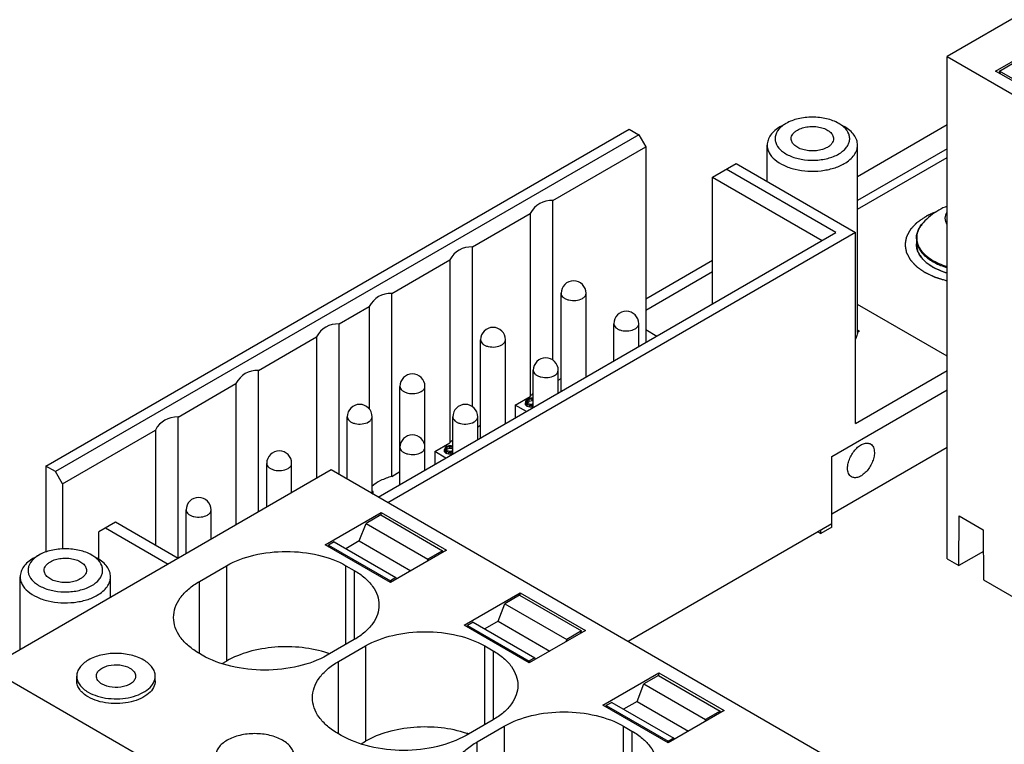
# Model space of a CAD drawing. Header units: inches. Extents: x 0 to 34, y 0 to 22.
# Tile 24 of 39: x 27 to 28.9, y 18.9 to 20.3. Entities that reach past the tile are written whole.
import ezdxf

# ---------------------------------------------------------------- set-up
doc = ezdxf.new("R2010")
doc.units = ezdxf.units.IN
doc.header["$LTSCALE"] = 1.87
doc.header["$MEASUREMENT"] = 0
doc.layers.get('0').update_dxf_attribs({"linetype": 'CONTINUOUS'})
doc.layers.add('02___PRT_ALL_AXES', color=7, linetype='CONTINUOUS')
doc.layers.add('03___PRT_ALL_CURVES', color=7, linetype='CONTINUOUS')

msp = doc.modelspace()

# ---------------------------------------------------------------- linework, layer by layer
at = {"color": 7, "linetype": 'CONTINUOUS'}
for p, q in [((29.5087, 20.6345), (28.8211, 20.2374)), ((28.9183, 20.2084), (29.0307, 20.2733)), ((28.8211, 19.2313), (28.8211, 20.2374)), ((28.8211, 20.2374), (31.0983, 18.9226)), ((28.9262, 20.2084), (28.9556, 20.2254)), ((29.0491, 20.1329), (28.9183, 20.2084)), ((28.9281, 20.2028), (28.9262, 20.2084)), ((29.0501, 20.1369), (28.9262, 20.2084)), ((28.4869, 20.097), (28.498, 20.1034)), ((28.6038, 20.1034), (28.6149, 20.097)), ((27.0142, 19.4171), (28.1834, 20.0922)), ((28.2029, 20.0809), (27.0337, 19.4058)), ((28.1834, 20.0922), (28.2029, 20.0809)), ((28.2029, 20.0809), (28.2168, 20.0568)), ((28.0307, 19.9493), (28.2168, 20.0568)), ((28.2168, 20.0568), (28.2168, 19.6646)), ((28.4603, 19.9869), (28.4603, 20.06)), ((28.6414, 19.6871), (28.6414, 20.06)), ((28.8211, 20.0528), (28.6414, 19.9491)), ((28.3504, 19.9957), (28.3978, 20.023)), ((28.3978, 20.023), (28.6372, 19.8848)), ((28.6414, 19.9317), (28.8211, 20.0354)), ((28.5982, 19.8848), (28.3783, 20.0118)), ((28.3504, 19.7417), (28.3504, 19.9957)), ((28.3504, 19.9957), (28.5704, 19.8687)), ((28.0307, 19.629), (28.0307, 19.9493)), ((27.8692, 19.8561), (27.9854, 19.9231)), ((27.9854, 19.9231), (27.9854, 19.5567)), ((27.6802, 19.3548), (28.5982, 19.8848)), ((28.6372, 19.8848), (27.6997, 19.3435)), ((28.6372, 19.5023), (28.6372, 19.8848)), ((27.8692, 19.5358), (27.8692, 19.8561)), ((27.7078, 19.7629), (27.8239, 19.8299)), ((27.8239, 19.8299), (27.8239, 19.4635)), ((28.3504, 19.8061), (28.2168, 19.7289)), ((27.7078, 19.3964), (27.7078, 19.7629)), ((28.0471, 19.5666), (28.0471, 19.7631)), ((28.0971, 19.5954), (28.0971, 19.7631)), ((28.8211, 19.6372), (28.6414, 19.7409)), ((27.602, 19.7018), (27.6624, 19.7367)), ((27.6624, 19.7367), (27.6624, 19.5317)), ((27.602, 19.4), (27.602, 19.7018)), ((28.1528, 19.6277), (28.1528, 19.7021)), ((28.2028, 19.6565), (28.2028, 19.7021)), ((28.2168, 19.6903), (28.2391, 19.6775)), ((28.6413, 19.6896), (28.6455, 19.6871)), ((28.6455, 19.6871), (28.6413, 19.6847)), ((27.4405, 19.6086), (27.5566, 19.6756)), ((27.5566, 19.6756), (27.5566, 19.3922)), ((27.8856, 19.4733), (27.8856, 19.6699)), ((27.9356, 19.5022), (27.9356, 19.6699)), ((27.4405, 19.3251), (27.4405, 19.6086)), ((27.9914, 19.5344), (27.9914, 19.6088)), ((28.0414, 19.5633), (28.0414, 19.6088)), ((28.6372, 19.5023), (28.8211, 19.6084)), ((28.0414, 19.589), (28.0471, 19.5923)), ((27.2791, 19.5153), (27.3952, 19.5824)), ((27.3952, 19.5824), (27.3952, 19.2989)), ((27.7241, 19.3801), (27.7241, 19.5767)), ((27.7741, 19.409), (27.7741, 19.5767)), ((28.5899, 19.4364), (28.8211, 19.5699)), ((27.9551, 19.5392), (27.9854, 19.5567)), ((27.9781, 19.5496), (27.9757, 19.5468)), ((27.9757, 19.5468), (27.9757, 19.544)), ((27.9757, 19.5398), (27.9757, 19.544)), ((27.9757, 19.544), (27.9781, 19.5412)), ((27.9777, 19.5455), (27.9783, 19.547)), ((27.9783, 19.5439), (27.9777, 19.5455)), ((27.9817, 19.5516), (27.9781, 19.5496)), ((27.9783, 19.547), (27.9797, 19.5487)), ((27.9783, 19.5439), (27.9783, 19.547)), ((27.9798, 19.5422), (27.9783, 19.5439)), ((27.9797, 19.5445), (27.9787, 19.5433)), ((27.9797, 19.5487), (27.9831, 19.5507)), ((27.9797, 19.5445), (27.9797, 19.5487)), ((27.9797, 19.5445), (27.9831, 19.5465)), ((27.9864, 19.5531), (27.9817, 19.5516)), ((27.9831, 19.5507), (27.9888, 19.5518)), ((27.9831, 19.5465), (27.9831, 19.5507)), ((27.9888, 19.5476), (27.9831, 19.5465)), ((27.9888, 19.5531), (27.9864, 19.5531)), ((27.9914, 19.5526), (27.9888, 19.5531)), ((27.9888, 19.5476), (27.9888, 19.5518)), ((27.9888, 19.5518), (27.9912, 19.5513)), ((27.9912, 19.5471), (27.9888, 19.5476)), ((27.9551, 19.5392), (27.9551, 19.5135)), ((27.9774, 19.5264), (27.9551, 19.5392)), ((27.9781, 19.537), (27.9757, 19.5398)), ((27.9781, 19.537), (27.9781, 19.5412)), ((27.9781, 19.5412), (27.9793, 19.5405)), ((27.9781, 19.537), (27.9793, 19.5363)), ((27.9793, 19.5363), (27.9793, 19.5405)), ((27.9793, 19.5405), (27.9841, 19.5391)), ((27.9841, 19.5349), (27.9793, 19.5363)), ((27.9809, 19.5416), (27.9798, 19.5422)), ((27.9839, 19.5407), (27.9809, 19.5416)), ((27.9866, 19.5404), (27.9839, 19.5407)), ((27.9841, 19.5349), (27.9841, 19.5391)), ((27.9841, 19.5391), (27.989, 19.5391)), ((27.989, 19.5349), (27.9841, 19.5349)), ((27.9892, 19.5407), (27.9866, 19.5404)), ((27.989, 19.5391), (27.9914, 19.5398)), ((27.989, 19.5349), (27.989, 19.5391)), ((27.9914, 19.5356), (27.989, 19.5349)), ((27.9914, 19.5413), (27.9892, 19.5407)), ((27.2791, 19.2319), (27.2791, 19.5153)), ((27.6183, 19.3905), (27.6183, 19.5156)), ((27.6683, 19.3616), (27.6683, 19.5156)), ((27.8299, 19.4412), (27.8299, 19.5156)), ((27.8799, 19.4701), (27.8799, 19.5156)), ((27.0476, 19.3817), (27.2337, 19.4892)), ((27.2337, 19.4892), (27.2337, 19.2582)), ((27.8799, 19.4958), (27.8856, 19.4991)), ((27.7937, 19.446), (27.8239, 19.4635)), ((27.7937, 19.446), (27.7937, 19.4203)), ((27.816, 19.4331), (27.7937, 19.446)), ((27.8137, 19.4528), (27.8136, 19.45)), ((27.8136, 19.4458), (27.8136, 19.45)), ((27.8136, 19.45), (27.816, 19.4472)), ((27.816, 19.443), (27.8136, 19.4458)), ((27.8161, 19.4556), (27.8137, 19.4528)), ((27.8159, 19.4516), (27.8164, 19.4529)), ((27.8179, 19.4481), (27.8159, 19.4516)), ((27.816, 19.443), (27.816, 19.4472)), ((27.816, 19.4472), (27.8173, 19.4465)), ((27.8173, 19.4563), (27.8161, 19.4556)), ((27.8164, 19.4529), (27.8178, 19.4546)), ((27.8164, 19.4507), (27.8164, 19.4529)), ((27.8178, 19.4505), (27.817, 19.4495)), ((27.8221, 19.4577), (27.8173, 19.4563)), ((27.8173, 19.4423), (27.8173, 19.4465)), ((27.8173, 19.4465), (27.8221, 19.4451)), ((27.8178, 19.4546), (27.8189, 19.4553)), ((27.8178, 19.4505), (27.8178, 19.4546)), ((27.8178, 19.4505), (27.8189, 19.4511)), ((27.8189, 19.4475), (27.8179, 19.4481)), ((27.8189, 19.4553), (27.8234, 19.4566)), ((27.8189, 19.4511), (27.8189, 19.4553)), ((27.8234, 19.4524), (27.8189, 19.4511)), ((27.8248, 19.4464), (27.8189, 19.4475)), ((27.827, 19.4577), (27.8221, 19.4577)), ((27.8221, 19.4409), (27.8221, 19.4451)), ((27.8221, 19.4451), (27.827, 19.4451)), ((27.8234, 19.4524), (27.8234, 19.4566)), ((27.8234, 19.4566), (27.8268, 19.4562)), ((27.8268, 19.452), (27.8234, 19.4524)), ((27.8271, 19.4467), (27.8248, 19.4464)), ((27.8268, 19.452), (27.8268, 19.4562)), ((27.8268, 19.4562), (27.8299, 19.4551)), ((27.8299, 19.4509), (27.8268, 19.452)), ((27.8299, 19.4567), (27.827, 19.4577)), ((27.827, 19.4451), (27.8299, 19.446)), ((27.827, 19.4409), (27.827, 19.4451)), ((27.8302, 19.4475), (27.8271, 19.4467)), ((28.8211, 19.4542), (28.5899, 19.3207)), ((27.816, 19.443), (27.8173, 19.4423)), ((27.8221, 19.4409), (27.8173, 19.4423)), ((27.827, 19.4409), (27.8221, 19.4409)), ((27.8299, 19.4418), (27.827, 19.4409)), ((28.5899, 19.2949), (28.5899, 19.4364)), ((27.5861, 19.4092), (26.8984, 19.0121)), ((27.0142, 19.4171), (27.0142, 19.2449)), ((27.0337, 19.4058), (27.0142, 19.4171)), ((27.0476, 19.3817), (27.0337, 19.4058)), ((27.4569, 19.3346), (27.4569, 19.4224)), ((27.5069, 19.3634), (27.5069, 19.4224)), ((29.8633, 18.0943), (27.5861, 19.4092)), ((27.7078, 19.3964), (27.7241, 19.4059)), ((27.0476, 19.3817), (27.0476, 19.2511)), ((27.6701, 19.3659), (27.6683, 19.3662)), ((27.6683, 19.3649), (27.6701, 19.3659)), ((27.6701, 19.3617), (27.6701, 19.3659)), ((27.6692, 19.3612), (27.6701, 19.3617)), ((27.2954, 19.2413), (27.2954, 19.3291)), ((27.3454, 19.2702), (27.3454, 19.3291)), ((27.5741, 19.2592), (27.6865, 19.3241)), ((27.6855, 19.319), (27.6561, 19.302)), ((27.6855, 19.319), (27.8094, 19.2475)), ((27.6865, 19.3185), (27.6865, 19.3241)), ((27.6865, 19.3241), (27.8173, 19.2485)), ((28.8446, 19.2177), (28.8454, 19.3171)), ((28.8454, 19.3171), (28.8934, 19.2894)), ((27.1534, 19.3045), (27.12, 19.2852)), ((27.1339, 19.2933), (27.2596, 19.2207)), ((27.2791, 19.2319), (27.1534, 19.3045)), ((27.6425, 19.2669), (27.6561, 19.302)), ((27.6561, 19.302), (27.78, 19.2305)), ((28.5899, 19.3014), (28.1813, 19.0655)), ((28.5899, 19.2949), (28.5676, 19.2821)), ((28.5676, 19.2821), (28.5676, 19.2885)), ((28.8934, 19.2894), (28.8942, 19.1891)), ((27.12, 19.2304), (27.12, 19.2852)), ((27.6425, 19.2669), (27.6157, 19.2514)), ((27.6425, 19.2669), (27.7459, 19.2073)), ((28.562, 19.2853), (28.5676, 19.2821)), ((27.7049, 19.1836), (27.5741, 19.2592)), ((27.5921, 19.2651), (27.581, 19.2586)), ((27.581, 19.2552), (27.581, 19.2586)), ((27.581, 19.2586), (27.7048, 19.1871)), ((27.5921, 19.2651), (27.716, 19.1935)), ((27.8173, 19.2485), (27.7049, 19.1836)), ((27.8094, 19.2475), (27.78, 19.2305)), ((27.8084, 19.2434), (27.8094, 19.2475)), ((26.9891, 19.2322), (27.0003, 19.2386)), ((27.106, 19.2386), (27.1172, 19.2322)), ((27.78, 19.2305), (27.7783, 19.226)), ((28.8211, 19.2313), (28.8446, 19.2177)), ((28.8938, 19.2461), (28.8446, 19.2177)), ((27.3221, 19.186), (27.3763, 19.2173)), ((27.3763, 19.2173), (27.3763, 19.0264)), ((27.6158, 19.0598), (27.6158, 19.2173)), ((27.6158, 19.2173), (27.6325, 19.2077)), ((27.6325, 19.2077), (27.6325, 19.0695)), ((26.9626, 19.0492), (26.9626, 19.1952)), ((27.1437, 19.1537), (27.1437, 19.1952)), ((27.716, 19.1935), (27.7048, 19.1871)), ((27.7177, 19.191), (27.716, 19.1935)), ((28.8942, 19.1891), (29.123, 19.057)), ((27.3221, 19.0413), (27.3221, 19.186)), ((27.7048, 19.1871), (27.7048, 19.1837)), ((27.8525, 19.0984), (27.9649, 19.1633)), ((27.9639, 19.1583), (27.9345, 19.1413)), ((27.9639, 19.1583), (28.0878, 19.0867)), ((27.9649, 19.1577), (27.9649, 19.1633)), ((27.9649, 19.1633), (28.0957, 19.0878)), ((27.9209, 19.1062), (27.9345, 19.1413)), ((27.9345, 19.1413), (28.0584, 19.0698)), ((27.9833, 19.0229), (27.8525, 19.0984)), ((27.8705, 19.1043), (27.8593, 19.0979)), ((27.8593, 19.0945), (27.8593, 19.0979)), ((27.8593, 19.0979), (27.9832, 19.0264)), ((27.8705, 19.1043), (27.9944, 19.0328)), ((27.9209, 19.1062), (27.8941, 19.0907)), ((27.9209, 19.1062), (28.0242, 19.0465)), ((27.6325, 19.0695), (27.5782, 19.0381)), ((28.0957, 19.0878), (27.9833, 19.0229)), ((28.0584, 19.0698), (28.0566, 19.0652)), ((28.0878, 19.0867), (28.0584, 19.0698)), ((28.0868, 19.0827), (28.0878, 19.0867)), ((27.6005, 19.0253), (27.6547, 19.0566)), ((27.6547, 19.0566), (27.6547, 18.8656)), ((27.8942, 18.8991), (27.8942, 19.0566)), ((27.8942, 19.0566), (27.9109, 19.047)), ((27.3276, 19.0381), (27.3221, 19.0413)), ((27.9109, 19.047), (27.9109, 18.9087)), ((27.9944, 19.0328), (27.9832, 19.0264)), ((27.9961, 19.0303), (27.9944, 19.0328)), ((29.1757, 17.6973), (26.8984, 19.0121)), ((27.3676, 19.0213), (27.3763, 19.0264)), ((27.6005, 18.8806), (27.6005, 19.0253)), ((27.9832, 19.0264), (27.9832, 19.0229)), ((27.076, 18.9865), (27.076, 18.9962)), ((27.2335, 18.9865), (27.2335, 18.9962)), ((28.1309, 18.9377), (28.2432, 19.0026)), ((28.2423, 18.9975), (28.2129, 18.9806)), ((28.2423, 18.9975), (28.3662, 18.926)), ((28.2432, 18.997), (28.2432, 19.0026)), ((28.2432, 19.0026), (28.3741, 18.927)), ((28.1993, 18.9455), (28.2129, 18.9806)), ((28.2129, 18.9806), (28.3368, 18.909)), ((28.2617, 18.8622), (28.1309, 18.9377)), ((28.1489, 18.9436), (28.1377, 18.9372)), ((28.1377, 18.9337), (28.1377, 18.9372)), ((28.1377, 18.9372), (28.2616, 18.8656)), ((28.1489, 18.9436), (28.2728, 18.8721)), ((28.1993, 18.9455), (28.1725, 18.93)), ((28.1993, 18.9455), (28.3026, 18.8858)), ((28.3741, 18.927), (28.2617, 18.8622)), ((28.3662, 18.926), (28.3368, 18.909)), ((28.3652, 18.9219), (28.3662, 18.926)), ((27.9109, 18.9087), (27.8566, 18.8774)), ((27.8788, 18.8645), (27.9331, 18.8959)), ((27.9331, 18.8959), (27.9331, 18.7049)), ((28.1725, 18.7383), (28.1725, 18.8959)), ((28.1725, 18.8959), (28.1892, 18.8862)), ((28.3368, 18.909), (28.335, 18.9045)), ((27.606, 18.8774), (27.6005, 18.8806)), ((28.1892, 18.8862), (28.1892, 18.748)), ((28.2728, 18.8721), (28.2616, 18.8656)), ((28.2745, 18.8696), (28.2728, 18.8721)), ((27.646, 18.8606), (27.6547, 18.8656)), ((27.8788, 18.7199), (27.8788, 18.8645)), ((28.2616, 18.8656), (28.2616, 18.8622))]:
    msp.add_line(p, q, dxfattribs=at)
at = {"color": 3, "linetype": 'CONTINUOUS'}
for p, q in [((28.6414, 19.9973), (28.8211, 20.101)), ((28.2168, 19.7521), (28.3504, 19.8293))]:
    msp.add_line(p, q, dxfattribs=at)
at = {"color": 7, "linetype": 'CONTINUOUS'}
for centre, radius, start, end in [((28.52, 20.0605), 0.0479, 132.5192, 133.758), ((28.8087, 19.8698), 0.0495, 148.2292, 150.1607), ((28.7971, 19.862), 0.0377, 180.0083, 190.6407), ((28.7991, 19.8624), 0.0397, 190.6115, 198.3102), ((28.8016, 19.8632), 0.0424, 198.2564, 203.1334), ((28.81, 19.8675), 0.0519, 212.1883, 213.6176), ((28.0721, 19.7631), 0.025, 0.0003, 180), ((28.1778, 19.7021), 0.025, 0.0003, 180), ((27.9106, 19.6699), 0.025, 0.0003, 180), ((28.6112, 19.6871), 0.0303, 355.403, 358.4643), ((28.6112, 19.6871), 0.0302, 358.466, 359.9999), ((28.0164, 19.6088), 0.025, 0.0003, 180), ((27.7491, 19.5767), 0.025, 0.0003, 180), ((27.6433, 19.5156), 0.025, 0.0003, 180), ((27.8549, 19.5156), 0.025, 0.0003, 180), ((27.7491, 19.4545), 0.025, 0.0003, 180), ((27.4819, 19.4224), 0.025, 0.0003, 180), ((27.3204, 19.3291), 0.025, 0.0003, 180), ((27.0222, 19.1958), 0.0479, 132.5192, 133.758), ((27.5107, 18.8318), 0.2214, 70.889, 71.8714), ((27.7891, 18.6711), 0.2214, 70.889, 71.8714)]:
    msp.add_arc(centre, radius, start, end, dxfattribs=at)
for centre in [(28.0721, 19.8253), (27.9106, 19.7321), (27.7491, 19.6389), (27.6433, 19.5778), (27.4819, 19.4846), (27.3204, 19.3913)]:
    msp.add_ellipse(centre, major_axis=(-0.0679, 0.1177), ratio=0.57736, start_param=-0.340371, end_param=0.340419, dxfattribs=at)
for points, knots in [([(28.6038, 20.1034), (28.5963, 20.1077), (28.5788, 20.1141), (28.5509, 20.1171), (28.523, 20.1141), (28.5055, 20.1077), (28.498, 20.1034)], [0, 0, 0, 0, 0.237215, 0.499987, 0.762761, 1, 1, 1, 1]), ([(28.4869, 20.097), (28.4829, 20.0947), (28.4757, 20.0897), (28.4671, 20.0807), (28.4616, 20.0706), (28.4603, 20.0635), (28.4603, 20.06)], [0, 0, 0, 0, 0.289739, 0.549068, 0.782213, 1, 1, 1, 1]), ([(28.498, 20.1034), (28.497, 20.1028), (28.4934, 20.1006), (28.4899, 20.098), (28.4876, 20.0959)], [0, 0, 0, 0, 0.261225, 1, 1, 1, 1]), ([(28.5209, 20.0902), (28.524, 20.092), (28.5311, 20.0949), (28.5427, 20.0973), (28.555, 20.0976), (28.5669, 20.0959), (28.5776, 20.0924), (28.5861, 20.0872), (28.5918, 20.0806), (28.5933, 20.0753), (28.5933, 20.0729)], [0, 0, 0, 0, 0.128828, 0.270571, 0.417881, 0.562378, 0.696194, 0.813586, 0.913061, 1, 1, 1, 1]), ([(28.6142, 20.0959), (28.6134, 20.0966), (28.6102, 20.0994), (28.6066, 20.1018), (28.6038, 20.1034)], [0, 0, 0, 0, 0.238734, 1, 1, 1, 1]), ([(28.6038, 20.0423), (28.6092, 20.0454), (28.6165, 20.051), (28.623, 20.0606), (28.6256, 20.0679), (28.6259, 20.0754), (28.6233, 20.0856), (28.6182, 20.0922), (28.6142, 20.0959)], [0, 0, 0, 0, 0.285494, 0.409608, 0.524591, 0.635539, 0.74858, 1, 1, 1, 1]), ([(28.6414, 20.06), (28.6414, 20.0635), (28.6402, 20.0706), (28.6347, 20.0807), (28.6261, 20.0897), (28.6189, 20.0947), (28.6149, 20.097)], [0, 0, 0, 0, 0.217769, 0.45095, 0.710202, 1, 1, 1, 1]), ([(28.4868, 20.0952), (28.4826, 20.0911), (28.4774, 20.0839), (28.4757, 20.0728), (28.4775, 20.0617), (28.4848, 20.0516), (28.4951, 20.0438), (28.5087, 20.0365), (28.5291, 20.0306), (28.5553, 20.0288), (28.581, 20.0323), (28.5969, 20.0383), (28.6038, 20.0423)], [0, 0, 0, 0, 0.099948, 0.145193, 0.190452, 0.290518, 0.349108, 0.413556, 0.556849, 0.710947, 0.862802, 1, 1, 1, 1]), ([(28.5084, 20.0729), (28.5084, 20.0745), (28.509, 20.0778), (28.5116, 20.0825), (28.5156, 20.0868), (28.519, 20.0891), (28.5209, 20.0902)], [0, 0, 0, 0, 0.21777, 0.450903, 0.710375, 1, 1, 1, 1]), ([(28.4603, 20.06), (28.4603, 20.0574), (28.461, 20.0521), (28.4652, 20.0416), (28.4758, 20.0294), (28.494, 20.0184), (28.5167, 20.0108), (28.5421, 20.0072), (28.5683, 20.008), (28.593, 20.0129), (28.6082, 20.0192), (28.6149, 20.023)], [0, 0, 0, 0, 0.042881, 0.087532, 0.186941, 0.304257, 0.437985, 0.582392, 0.729613, 0.871255, 1, 1, 1, 1]), ([(28.5809, 20.0555), (28.5778, 20.0537), (28.5706, 20.0508), (28.559, 20.0485), (28.5468, 20.0481), (28.5349, 20.0498), (28.5242, 20.0534), (28.5157, 20.0586), (28.5099, 20.0651), (28.5084, 20.0704), (28.5084, 20.0729)], [0, 0, 0, 0, 0.128828, 0.270571, 0.417881, 0.562378, 0.696194, 0.813586, 0.913061, 1, 1, 1, 1]), ([(28.5933, 20.0729), (28.5933, 20.0712), (28.5927, 20.0679), (28.5902, 20.0632), (28.5861, 20.0589), (28.5828, 20.0566), (28.5809, 20.0555)], [0, 0, 0, 0, 0.21777, 0.450903, 0.710375, 1, 1, 1, 1]), ([(28.6149, 20.023), (28.6189, 20.0253), (28.6261, 20.0303), (28.6347, 20.0394), (28.6402, 20.0494), (28.6414, 20.0566), (28.6414, 20.06)], [0, 0, 0, 0, 0.289739, 0.549068, 0.782213, 1, 1, 1, 1]), ([(28.7594, 19.8725), (28.7594, 19.8753), (28.76, 19.881), (28.7627, 19.8893), (28.7671, 19.8973), (28.7709, 19.9021), (28.7731, 19.9044)], [0, 0, 0, 0, 0.237711, 0.480602, 0.733409, 1, 1, 1, 1]), ([(28.7731, 19.9044), (28.7725, 19.9038), (28.7701, 19.9011), (28.768, 19.8982), (28.7666, 19.8959)], [0, 0, 0, 0, 0.257791, 1, 1, 1, 1]), ([(28.7657, 19.8945), (28.7637, 19.891), (28.7606, 19.8837), (28.7595, 19.8719), (28.7621, 19.8602), (28.7682, 19.8491), (28.7776, 19.839), (28.7898, 19.83), (28.8044, 19.8224), (28.8152, 19.8185), (28.8209, 19.8168)], [0, 0, 0, 0, 0.108641, 0.212294, 0.317211, 0.429287, 0.55262, 0.6891, 0.838713, 1, 1, 1, 1]), ([(28.7594, 19.8725), (28.7594, 19.8695), (28.7601, 19.8634), (28.7634, 19.8545), (28.7688, 19.846), (28.776, 19.8381), (28.7851, 19.8309), (28.7997, 19.822), (28.8122, 19.8172), (28.8209, 19.8146)], [0, 0, 0, 0, 0.099499, 0.202615, 0.312358, 0.430788, 0.558964, 0.697069, 1, 1, 1, 1]), ([(28.8209, 19.8034), (28.8122, 19.806), (28.7998, 19.8109), (28.7852, 19.8197), (28.7762, 19.827), (28.7689, 19.835), (28.7635, 19.8436), (28.7601, 19.8527), (28.7594, 19.859), (28.7594, 19.862)], [0, 0, 0, 0, 0.299635, 0.436687, 0.564376, 0.683004, 0.793696, 0.898445, 1, 1, 1, 1]), ([(28.7626, 19.8465), (28.7629, 19.846), (28.7639, 19.8437), (28.7651, 19.8415), (28.7661, 19.8399)], [0, 0, 0, 0, 0.245437, 1, 1, 1, 1]), ([(28.7668, 19.8388), (28.7723, 19.8306), (28.7845, 19.82), (28.8037, 19.81), (28.815, 19.8059), (28.821, 19.8042)], [0, 0, 0, 0, 0.451988, 0.715269, 1, 1, 1, 1]), ([(28.0471, 19.7631), (28.0471, 19.7617), (28.0479, 19.7586), (28.0513, 19.7547), (28.0563, 19.7517), (28.0649, 19.7488), (28.0766, 19.7482), (28.0859, 19.7507), (28.0897, 19.7529)], [0, 0, 0, 0, 0.087054, 0.186643, 0.304199, 0.438275, 0.729849, 1, 1, 1, 1]), ([(28.0897, 19.7529), (28.0918, 19.7541), (28.0954, 19.7568), (28.0971, 19.7612), (28.0971, 19.7631)], [0, 0, 0, 0, 0.550817, 1, 1, 1, 1]), ([(28.1528, 19.7021), (28.1528, 19.7006), (28.1537, 19.6975), (28.1571, 19.6936), (28.1621, 19.6906), (28.1707, 19.6877), (28.1824, 19.6871), (28.1917, 19.6896), (28.1955, 19.6918)], [0, 0, 0, 0, 0.087054, 0.186643, 0.304199, 0.438275, 0.729849, 1, 1, 1, 1]), ([(28.1955, 19.6918), (28.1976, 19.693), (28.2011, 19.6958), (28.2028, 19.7001), (28.2028, 19.7021)], [0, 0, 0, 0, 0.550817, 1, 1, 1, 1]), ([(28.6413, 19.6847), (28.6413, 19.6836), (28.6406, 19.679), (28.639, 19.6746), (28.6373, 19.6715)], [0, 0, 0, 0, 0.243492, 1, 1, 1, 1]), ([(27.8856, 19.6699), (27.8856, 19.6685), (27.8865, 19.6654), (27.8899, 19.6615), (27.8949, 19.6584), (27.9035, 19.6556), (27.9151, 19.655), (27.9244, 19.6575), (27.9283, 19.6597)], [0, 0, 0, 0, 0.087054, 0.186643, 0.304199, 0.438275, 0.729849, 1, 1, 1, 1]), ([(27.9283, 19.6597), (27.9303, 19.6609), (27.9339, 19.6636), (27.9356, 19.668), (27.9356, 19.6699)], [0, 0, 0, 0, 0.550817, 1, 1, 1, 1]), ([(27.9914, 19.6088), (27.9914, 19.6074), (27.9922, 19.6043), (27.9956, 19.6004), (28.0007, 19.5973), (28.0092, 19.5945), (28.0209, 19.5939), (28.0302, 19.5964), (28.0341, 19.5986)], [0, 0, 0, 0, 0.087054, 0.186643, 0.304199, 0.438275, 0.729849, 1, 1, 1, 1]), ([(28.0341, 19.5986), (28.0361, 19.5998), (28.0397, 19.6025), (28.0414, 19.6069), (28.0414, 19.6088)], [0, 0, 0, 0, 0.550817, 1, 1, 1, 1]), ([(27.7241, 19.5767), (27.7241, 19.5752), (27.725, 19.5721), (27.7284, 19.5683), (27.7334, 19.5652), (27.742, 19.5623), (27.7537, 19.5617), (27.7629, 19.5642), (27.7668, 19.5665)], [0, 0, 0, 0, 0.087054, 0.186643, 0.304199, 0.438275, 0.729849, 1, 1, 1, 1]), ([(27.7668, 19.5665), (27.7689, 19.5677), (27.7724, 19.5704), (27.7741, 19.5747), (27.7741, 19.5767)], [0, 0, 0, 0, 0.550817, 1, 1, 1, 1]), ([(27.9909, 19.5625), (27.9904, 19.562), (27.9884, 19.5602), (27.9866, 19.5582), (27.9854, 19.5567)], [0, 0, 0, 0, 0.256752, 1, 1, 1, 1]), ([(27.6183, 19.5156), (27.6183, 19.5142), (27.6192, 19.511), (27.6226, 19.5072), (27.6276, 19.5041), (27.6362, 19.5013), (27.6479, 19.5007), (27.6571, 19.5032), (27.661, 19.5054)], [0, 0, 0, 0, 0.087054, 0.186643, 0.304199, 0.438275, 0.729849, 1, 1, 1, 1]), ([(27.661, 19.5054), (27.6631, 19.5066), (27.6666, 19.5093), (27.6683, 19.5137), (27.6683, 19.5156)], [0, 0, 0, 0, 0.550817, 1, 1, 1, 1]), ([(27.8299, 19.5156), (27.8299, 19.5142), (27.8308, 19.511), (27.8342, 19.5072), (27.8392, 19.5041), (27.8478, 19.5013), (27.8595, 19.5007), (27.8687, 19.5032), (27.8726, 19.5054)], [0, 0, 0, 0, 0.087054, 0.186643, 0.304199, 0.438275, 0.729849, 1, 1, 1, 1]), ([(27.8726, 19.5054), (27.8747, 19.5066), (27.8782, 19.5093), (27.8799, 19.5137), (27.8799, 19.5156)], [0, 0, 0, 0, 0.550817, 1, 1, 1, 1]), ([(27.8294, 19.4692), (27.8289, 19.4688), (27.827, 19.4669), (27.8251, 19.465), (27.8239, 19.4635)], [0, 0, 0, 0, 0.256752, 1, 1, 1, 1]), ([(27.7241, 19.4545), (27.7241, 19.4531), (27.725, 19.45), (27.7284, 19.4461), (27.7334, 19.443), (27.742, 19.4402), (27.7537, 19.4396), (27.7629, 19.4421), (27.7668, 19.4443)], [0, 0, 0, 0, 0.087054, 0.186643, 0.304199, 0.438275, 0.729849, 1, 1, 1, 1]), ([(27.7668, 19.4443), (27.7689, 19.4455), (27.7724, 19.4482), (27.7741, 19.4526), (27.7741, 19.4545)], [0, 0, 0, 0, 0.550817, 1, 1, 1, 1]), ([(28.6215, 19.4128), (28.6215, 19.4161), (28.6224, 19.4229), (28.6258, 19.4329), (28.631, 19.4426), (28.6376, 19.4511), (28.6451, 19.4578), (28.653, 19.462), (28.6607, 19.4636), (28.6654, 19.4623), (28.6673, 19.4613)], [0, 0, 0, 0, 0.128826, 0.27057, 0.417883, 0.562384, 0.696203, 0.813595, 0.913067, 1, 1, 1, 1]), ([(28.6673, 19.4613), (28.6686, 19.4605), (28.6709, 19.4586), (28.6734, 19.4545), (28.6749, 19.4494), (28.6752, 19.4458), (28.6752, 19.4439)], [0, 0, 0, 0, 0.217766, 0.450897, 0.71037, 1, 1, 1, 1]), ([(28.6752, 19.4439), (28.6752, 19.4406), (28.6743, 19.4338), (28.6709, 19.4238), (28.6657, 19.4141), (28.659, 19.4056), (28.6515, 19.3989), (28.6437, 19.3947), (28.636, 19.3931), (28.6312, 19.3944), (28.6293, 19.3954)], [0, 0, 0, 0, 0.128826, 0.27057, 0.417883, 0.562384, 0.696203, 0.813595, 0.913067, 1, 1, 1, 1]), ([(27.4569, 19.4224), (27.4569, 19.4209), (27.4577, 19.4178), (27.4611, 19.4139), (27.4662, 19.4109), (27.4747, 19.408), (27.4864, 19.4074), (27.4957, 19.4099), (27.4996, 19.4122)], [0, 0, 0, 0, 0.087054, 0.186643, 0.304199, 0.438275, 0.729849, 1, 1, 1, 1]), ([(27.4996, 19.4122), (27.5016, 19.4134), (27.5052, 19.4161), (27.5069, 19.4204), (27.5069, 19.4224)], [0, 0, 0, 0, 0.550817, 1, 1, 1, 1]), ([(28.6293, 19.3954), (28.6281, 19.3962), (28.6257, 19.3981), (28.6232, 19.4022), (28.6218, 19.4073), (28.6215, 19.4109), (28.6215, 19.4128)], [0, 0, 0, 0, 0.217766, 0.450897, 0.71037, 1, 1, 1, 1]), ([(27.7078, 19.3964), (27.7, 19.3943), (27.6858, 19.389), (27.673, 19.3807), (27.6678, 19.3759)], [0, 0, 0, 0, 0.532839, 1, 1, 1, 1]), ([(27.2954, 19.3291), (27.2954, 19.3277), (27.2963, 19.3246), (27.2997, 19.3207), (27.3047, 19.3177), (27.3133, 19.3148), (27.325, 19.3142), (27.3342, 19.3167), (27.3381, 19.3189)], [0, 0, 0, 0, 0.087054, 0.186643, 0.304199, 0.438275, 0.729849, 1, 1, 1, 1]), ([(27.3381, 19.3189), (27.3402, 19.3201), (27.3437, 19.3229), (27.3454, 19.3272), (27.3454, 19.3291)], [0, 0, 0, 0, 0.550817, 1, 1, 1, 1]), ([(27.106, 19.2386), (27.0985, 19.243), (27.0811, 19.2493), (27.0532, 19.2523), (27.0252, 19.2493), (27.0078, 19.243), (27.0003, 19.2386)], [0, 0, 0, 0, 0.237215, 0.499987, 0.762761, 1, 1, 1, 1]), ([(26.9891, 19.2322), (26.9852, 19.2299), (26.9779, 19.2249), (26.9693, 19.2159), (26.9639, 19.2059), (26.9626, 19.1987), (26.9626, 19.1952)], [0, 0, 0, 0, 0.289739, 0.549068, 0.782213, 1, 1, 1, 1]), ([(26.9891, 19.2304), (26.9849, 19.2264), (26.9797, 19.2191), (26.9779, 19.208), (26.9797, 19.1969), (26.987, 19.1869), (26.9973, 19.179), (27.011, 19.1717), (27.0314, 19.1658), (27.0576, 19.1641), (27.0832, 19.1676), (27.0992, 19.1736), (27.1061, 19.1776)], [0, 0, 0, 0, 0.099948, 0.145193, 0.190452, 0.290518, 0.349108, 0.413556, 0.556849, 0.710947, 0.862802, 1, 1, 1, 1]), ([(27.0003, 19.2386), (26.9993, 19.2381), (26.9956, 19.2358), (26.9922, 19.2332), (26.9898, 19.2311)], [0, 0, 0, 0, 0.261225, 1, 1, 1, 1]), ([(27.0231, 19.2254), (27.0263, 19.2272), (27.0334, 19.2302), (27.045, 19.2325), (27.0573, 19.2328), (27.0692, 19.2312), (27.0798, 19.2276), (27.0883, 19.2224), (27.0941, 19.2158), (27.0956, 19.2105), (27.0956, 19.2081)], [0, 0, 0, 0, 0.128828, 0.270571, 0.417881, 0.562378, 0.696194, 0.813586, 0.913061, 1, 1, 1, 1]), ([(27.1164, 19.2311), (27.1157, 19.2318), (27.1124, 19.2346), (27.1089, 19.237), (27.106, 19.2386)], [0, 0, 0, 0, 0.238734, 1, 1, 1, 1]), ([(27.1061, 19.1776), (27.1115, 19.1807), (27.1188, 19.1862), (27.1253, 19.1958), (27.1278, 19.2031), (27.1282, 19.2106), (27.1256, 19.2208), (27.1205, 19.2274), (27.1164, 19.2311)], [0, 0, 0, 0, 0.285494, 0.409608, 0.524591, 0.635539, 0.74858, 1, 1, 1, 1]), ([(27.1437, 19.1952), (27.1437, 19.1987), (27.1424, 19.2059), (27.137, 19.2159), (27.1284, 19.2249), (27.1212, 19.2299), (27.1172, 19.2322)], [0, 0, 0, 0, 0.217769, 0.45095, 0.710202, 1, 1, 1, 1]), ([(27.3763, 19.2173), (27.3933, 19.2272), (27.4329, 19.2415), (27.4961, 19.2483), (27.5592, 19.2415), (27.5988, 19.2272), (27.6158, 19.2173)], [0, 0, 0, 0, 0.237229, 0.5, 0.762771, 1, 1, 1, 1]), ([(27.0107, 19.2081), (27.0107, 19.2097), (27.0113, 19.2131), (27.0139, 19.2178), (27.0179, 19.222), (27.0213, 19.2243), (27.0231, 19.2254)], [0, 0, 0, 0, 0.21777, 0.450903, 0.710375, 1, 1, 1, 1]), ([(27.0832, 19.1908), (27.08, 19.189), (27.0729, 19.186), (27.0613, 19.1837), (27.0491, 19.1834), (27.0371, 19.185), (27.0265, 19.1886), (27.018, 19.1938), (27.0122, 19.2003), (27.0107, 19.2056), (27.0107, 19.2081)], [0, 0, 0, 0, 0.128828, 0.270571, 0.417881, 0.562378, 0.696194, 0.813586, 0.913061, 1, 1, 1, 1]), ([(27.0956, 19.2081), (27.0956, 19.2065), (27.095, 19.2031), (27.0924, 19.1984), (27.0884, 19.1942), (27.085, 19.1918), (27.0832, 19.1908)], [0, 0, 0, 0, 0.21777, 0.450903, 0.710375, 1, 1, 1, 1]), ([(27.6325, 19.2077), (27.6399, 19.2034), (27.6534, 19.1941), (27.6695, 19.1772), (27.6797, 19.1585), (27.682, 19.145), (27.682, 19.1386)], [0, 0, 0, 0, 0.289771, 0.549064, 0.782222, 1, 1, 1, 1]), ([(26.9626, 19.1952), (26.9626, 19.1927), (26.9633, 19.1874), (26.9675, 19.1768), (26.9781, 19.1647), (26.9963, 19.1536), (27.019, 19.146), (27.0444, 19.1425), (27.0706, 19.1432), (27.0953, 19.1481), (27.1105, 19.1544), (27.1172, 19.1583)], [0, 0, 0, 0, 0.042881, 0.087532, 0.186941, 0.304257, 0.437985, 0.582392, 0.729613, 0.871255, 1, 1, 1, 1]), ([(27.1172, 19.1583), (27.1212, 19.1606), (27.1284, 19.1655), (27.137, 19.1746), (27.1424, 19.1846), (27.1437, 19.1918), (27.1437, 19.1952)], [0, 0, 0, 0, 0.289739, 0.549068, 0.782213, 1, 1, 1, 1]), ([(27.2702, 19.1137), (27.2702, 19.1204), (27.2727, 19.1345), (27.2833, 19.1541), (27.3002, 19.1718), (27.3143, 19.1815), (27.3221, 19.186)], [0, 0, 0, 0, 0.217778, 0.450936, 0.710229, 1, 1, 1, 1]), ([(27.682, 19.1386), (27.682, 19.1321), (27.6797, 19.1187), (27.6695, 19.1), (27.6534, 19.083), (27.6399, 19.0738), (27.6325, 19.0695)], [0, 0, 0, 0, 0.217778, 0.450936, 0.710229, 1, 1, 1, 1]), ([(27.3221, 19.0413), (27.3143, 19.0458), (27.3002, 19.0555), (27.2833, 19.0733), (27.2727, 19.0929), (27.2702, 19.1069), (27.2702, 19.1137)], [0, 0, 0, 0, 0.289771, 0.549064, 0.782222, 1, 1, 1, 1]), ([(27.6547, 19.0566), (27.6717, 19.0664), (27.7113, 19.0807), (27.7744, 19.0876), (27.8376, 19.0807), (27.8772, 19.0664), (27.8942, 19.0566)], [0, 0, 0, 0, 0.237229, 0.5, 0.762771, 1, 1, 1, 1]), ([(27.5796, 19.0423), (27.5629, 19.0477), (27.5275, 19.055), (27.4737, 19.0558), (27.4221, 19.047), (27.3903, 19.0344), (27.3763, 19.0264)], [0, 0, 0, 0, 0.251815, 0.514262, 0.76914, 1, 1, 1, 1]), ([(27.2104, 19.0283), (27.2025, 19.0329), (27.1841, 19.0396), (27.1547, 19.0427), (27.1253, 19.0396), (27.1069, 19.0329), (27.099, 19.0283)], [0, 0, 0, 0, 0.237241, 0.5, 0.762759, 1, 1, 1, 1]), ([(27.5782, 19.0381), (27.5604, 19.0279), (27.519, 19.0129), (27.4529, 19.0057), (27.3868, 19.0129), (27.3454, 19.0279), (27.3276, 19.0381)], [0, 0, 0, 0, 0.23723, 0.5, 0.762771, 1, 1, 1, 1]), ([(27.9109, 19.047), (27.9183, 19.0427), (27.9318, 19.0334), (27.9479, 19.0165), (27.9581, 18.9977), (27.9604, 18.9843), (27.9604, 18.9778)], [0, 0, 0, 0, 0.289771, 0.549064, 0.782222, 1, 1, 1, 1]), ([(27.099, 19.0283), (27.0956, 19.0263), (27.0893, 19.022), (27.0818, 19.0141), (27.0771, 19.0054), (27.076, 18.9992), (27.076, 18.9962)], [0, 0, 0, 0, 0.289698, 0.549083, 0.782212, 1, 1, 1, 1]), ([(27.1154, 18.9962), (27.1154, 18.9985), (27.1167, 19.0034), (27.1221, 19.0095), (27.13, 19.0143), (27.1435, 19.0188), (27.1619, 19.0197), (27.1765, 19.0158), (27.1826, 19.0123)], [0, 0, 0, 0, 0.087143, 0.186853, 0.304528, 0.438662, 0.730095, 1, 1, 1, 1]), ([(27.1826, 19.0123), (27.1858, 19.0104), (27.1902, 19.0069), (27.1935, 19.0008), (27.1941, 18.9977), (27.1941, 18.9962)], [0, 0, 0, 0, 0.547764, 0.781613, 1, 1, 1, 1]), ([(27.2335, 18.9962), (27.2335, 18.9992), (27.2324, 19.0054), (27.2276, 19.0141), (27.2201, 19.022), (27.2139, 19.0263), (27.2104, 19.0283)], [0, 0, 0, 0, 0.217788, 0.450924, 0.710313, 1, 1, 1, 1]), ([(27.5486, 18.9529), (27.5486, 18.9597), (27.5511, 18.9737), (27.5617, 18.9933), (27.5786, 19.0111), (27.5927, 19.0208), (27.6005, 19.0253)], [0, 0, 0, 0, 0.217778, 0.450936, 0.710229, 1, 1, 1, 1]), ([(27.076, 18.9962), (27.076, 18.9932), (27.0771, 18.9869), (27.0818, 18.9782), (27.0893, 18.9703), (27.0956, 18.966), (27.099, 18.964)], [0, 0, 0, 0, 0.217788, 0.450917, 0.710302, 1, 1, 1, 1]), ([(27.099, 18.964), (27.1049, 18.9607), (27.1181, 18.9552), (27.1396, 18.9509), (27.1623, 18.9503), (27.1845, 18.9534), (27.2042, 18.96), (27.22, 18.9696), (27.2307, 18.9818), (27.2335, 18.9916), (27.2335, 18.9962)], [0, 0, 0, 0, 0.128832, 0.27057, 0.417886, 0.562382, 0.696195, 0.813586, 0.913061, 1, 1, 1, 1]), ([(27.1269, 18.9801), (27.1236, 18.982), (27.1192, 18.9855), (27.1159, 18.9916), (27.1154, 18.9947), (27.1154, 18.9962)], [0, 0, 0, 0, 0.547764, 0.781613, 1, 1, 1, 1]), ([(27.1941, 18.9962), (27.1941, 18.9939), (27.1927, 18.989), (27.1874, 18.9829), (27.1795, 18.9781), (27.1659, 18.9736), (27.1475, 18.9727), (27.133, 18.9766), (27.1269, 18.9801)], [0, 0, 0, 0, 0.087143, 0.186853, 0.304528, 0.438662, 0.730095, 1, 1, 1, 1]), ([(27.099, 18.9544), (27.0956, 18.9564), (27.0893, 18.9607), (27.0818, 18.9686), (27.0771, 18.9773), (27.076, 18.9835), (27.076, 18.9865)], [0, 0, 0, 0, 0.289697, 0.549083, 0.782214, 1, 1, 1, 1]), ([(27.2335, 18.9865), (27.2335, 18.982), (27.2307, 18.9722), (27.22, 18.96), (27.2042, 18.9504), (27.1845, 18.9438), (27.1623, 18.9406), (27.1396, 18.9413), (27.1181, 18.9456), (27.1049, 18.951), (27.099, 18.9544)], [0, 0, 0, 0, 0.086935, 0.186407, 0.303795, 0.437604, 0.582101, 0.729422, 0.871167, 1, 1, 1, 1]), ([(27.9604, 18.9778), (27.9604, 18.9714), (27.9581, 18.958), (27.9479, 18.9392), (27.9318, 18.9223), (27.9183, 18.913), (27.9109, 18.9087)], [0, 0, 0, 0, 0.217778, 0.450936, 0.710229, 1, 1, 1, 1]), ([(27.6005, 18.8806), (27.5927, 18.8851), (27.5786, 18.8948), (27.5617, 18.9125), (27.5511, 18.9321), (27.5486, 18.9462), (27.5486, 18.9529)], [0, 0, 0, 0, 0.289771, 0.549064, 0.782222, 1, 1, 1, 1]), ([(27.9331, 18.8959), (27.9501, 18.9057), (27.9896, 18.92), (28.0528, 18.9269), (28.116, 18.92), (28.1555, 18.9057), (28.1725, 18.8959)], [0, 0, 0, 0, 0.237229, 0.5, 0.762771, 1, 1, 1, 1]), ([(27.858, 18.8815), (27.8413, 18.887), (27.8059, 18.8942), (27.7521, 18.8951), (27.7005, 18.8863), (27.6687, 18.8737), (27.6547, 18.8656)], [0, 0, 0, 0, 0.251815, 0.514262, 0.76914, 1, 1, 1, 1]), ([(27.4888, 18.8676), (27.4809, 18.8722), (27.4625, 18.8788), (27.4331, 18.882), (27.4037, 18.8788), (27.3853, 18.8722), (27.3774, 18.8676)], [0, 0, 0, 0, 0.237241, 0.5, 0.762759, 1, 1, 1, 1]), ([(27.8566, 18.8774), (27.8388, 18.8671), (27.7974, 18.8521), (27.7313, 18.8449), (27.6652, 18.8521), (27.6238, 18.8671), (27.606, 18.8774)], [0, 0, 0, 0, 0.23723, 0.5, 0.762771, 1, 1, 1, 1]), ([(28.1892, 18.8862), (28.1967, 18.8819), (28.2102, 18.8727), (28.2263, 18.8557), (28.2364, 18.837), (28.2388, 18.8236), (28.2388, 18.8171)], [0, 0, 0, 0, 0.289771, 0.549064, 0.782222, 1, 1, 1, 1]), ([(27.3774, 18.8676), (27.374, 18.8656), (27.3677, 18.8613), (27.3602, 18.8534), (27.3555, 18.8447), (27.3544, 18.8384), (27.3544, 18.8354)], [0, 0, 0, 0, 0.289698, 0.549083, 0.782212, 1, 1, 1, 1]), ([(27.5119, 18.8354), (27.5119, 18.8384), (27.5107, 18.8447), (27.506, 18.8534), (27.4985, 18.8613), (27.4922, 18.8656), (27.4888, 18.8676)], [0, 0, 0, 0, 0.217788, 0.450924, 0.710313, 1, 1, 1, 1]), ([(27.827, 18.7922), (27.827, 18.7989), (27.8294, 18.813), (27.8401, 18.8326), (27.857, 18.8503), (27.8711, 18.86), (27.8788, 18.8645)], [0, 0, 0, 0, 0.217778, 0.450936, 0.710229, 1, 1, 1, 1])]:
    msp.add_open_spline(points, degree=3, knots=knots, dxfattribs=at)
at = {"layer": '02___PRT_ALL_AXES', "color": 7, "linetype": 'CONTINUOUS'}
msp.add_line((28.7594, 19.8725), (28.7594, 19.862), dxfattribs=at)
for centre, radius, start, end in [((28.8716, 19.8138), 0.1339, 120.0014, 137.3886), ((28.8717, 19.8137), 0.134, 112.1986, 119.9971)]:
    msp.add_arc(centre, radius, start, end, dxfattribs=at)
msp.add_open_spline([(28.8209, 19.9258), (28.8196, 19.924), (28.8174, 19.92), (28.8162, 19.9135), (28.8174, 19.9069), (28.8196, 19.903), (28.8209, 19.9011)], degree=3, knots=[0, 0, 0, 0, 0.258796, 0.500001, 0.741208, 1, 1, 1, 1], dxfattribs=at)
at = {"layer": '03___PRT_ALL_CURVES', "color": 4, "linetype": 'CONTINUOUS'}
msp.add_line((28.7992, 19.9262), (28.7981, 19.9258), dxfattribs=at)
for points, knots in [([(28.7981, 19.9258), (28.7976, 19.9256), (28.7966, 19.9252), (28.7955, 19.9248), (28.7948, 19.9245), (28.7944, 19.9244), (28.794, 19.9242), (28.7936, 19.924), (28.793, 19.9238), (28.7923, 19.9235), (28.7915, 19.9232), (28.7909, 19.9229), (28.7905, 19.9228), (28.7903, 19.9227), (28.7901, 19.9225), (28.7898, 19.9224), (28.7891, 19.9221), (28.7883, 19.9217), (28.7874, 19.9214), (28.787, 19.9212), (28.7866, 19.921), (28.7863, 19.9208), (28.7858, 19.9206), (28.7851, 19.9202), (28.7843, 19.9199), (28.7836, 19.9195), (28.7833, 19.9194), (28.7831, 19.9193), (28.7829, 19.9192), (28.7825, 19.919), (28.7819, 19.9187), (28.7813, 19.9183), (28.7806, 19.918), (28.7801, 19.9177), (28.7797, 19.9175), (28.7795, 19.9174), (28.7793, 19.9173), (28.779, 19.9171), (28.7784, 19.9168), (28.7774, 19.9163), (28.7766, 19.9158), (28.7761, 19.9155)], [0, 0, 0, 0, 0.0625, 0.125, 0.140625, 0.15625, 0.171875, 0.1875, 0.21875, 0.25, 0.28125, 0.3125, 0.328125, 0.335938, 0.34375, 0.359375, 0.375, 0.4375, 0.46875, 0.484375, 0.5, 0.515625, 0.53125, 0.5625, 0.625, 0.640625, 0.65625, 0.664062, 0.671875, 0.6875, 0.71875, 0.75, 0.78125, 0.8125, 0.828125, 0.835938, 0.84375, 0.859375, 0.875, 0.9375, 1, 1, 1, 1]), ([(28.7761, 19.9155), (28.7753, 19.9149), (28.7735, 19.9137), (28.7709, 19.9119), (28.7687, 19.9103), (28.767, 19.9091), (28.7657, 19.9082), (28.7644, 19.9073), (28.7631, 19.9064), (28.762, 19.9056), (28.7611, 19.905), (28.7606, 19.9046), (28.7602, 19.9043), (28.76, 19.9042), (28.7598, 19.9041), (28.7597, 19.904), (28.7596, 19.9039), (28.7595, 19.9038), (28.7594, 19.9038), (28.7594, 19.9037), (28.7593, 19.9037), (28.7593, 19.9036), (28.7592, 19.9035), (28.759, 19.9033), (28.7587, 19.9031), (28.7585, 19.9028), (28.7582, 19.9024), (28.7578, 19.902), (28.7573, 19.9015), (28.7568, 19.901), (28.7561, 19.9003), (28.7553, 19.8994), (28.754, 19.898), (28.7527, 19.8966), (28.7514, 19.8952), (28.7505, 19.8941), (28.7495, 19.8931), (28.7487, 19.8922), (28.7481, 19.8916), (28.7478, 19.8913), (28.7475, 19.891), (28.7473, 19.8908), (28.7472, 19.8906), (28.7471, 19.8905), (28.7469, 19.8904), (28.7469, 19.8903), (28.7469, 19.8902), (28.7468, 19.8901), (28.7467, 19.8899), (28.7466, 19.8896), (28.7464, 19.8892), (28.7461, 19.8888), (28.7458, 19.8882), (28.7455, 19.8876), (28.7452, 19.887), (28.7448, 19.8863), (28.7443, 19.8853), (28.7437, 19.8841), (28.7431, 19.883), (28.7424, 19.8818), (28.7418, 19.8807), (28.7413, 19.8797), (28.7409, 19.8789), (28.7406, 19.8783), (28.7403, 19.8778), (28.74, 19.8772), (28.7398, 19.8767), (28.7396, 19.8763), (28.7394, 19.8761), (28.7393, 19.8759), (28.7393, 19.8758), (28.7392, 19.8757), (28.7392, 19.8756), (28.7392, 19.8756), (28.7392, 19.8755), (28.7391, 19.8754), (28.7391, 19.8753), (28.7391, 19.8752), (28.7391, 19.875), (28.739, 19.8748), (28.739, 19.8746), (28.7389, 19.8742), (28.7388, 19.8735), (28.7386, 19.8725), (28.7384, 19.8713), (28.7382, 19.8701), (28.738, 19.8689), (28.7378, 19.8678), (28.7376, 19.8666), (28.7374, 19.8654), (28.7373, 19.8644), (28.7371, 19.8636), (28.737, 19.863), (28.7369, 19.8624), (28.7368, 19.8619), (28.7368, 19.8615), (28.7367, 19.8613), (28.7367, 19.861), (28.7366, 19.8607), (28.7366, 19.8606), (28.7366, 19.8605), (28.7366, 19.8605), (28.7366, 19.8604), (28.7366, 19.8604), (28.7366, 19.8603), (28.7366, 19.8602), (28.7367, 19.8601), (28.7367, 19.8599), (28.7367, 19.8597), (28.7368, 19.8594), (28.7369, 19.8589), (28.737, 19.8581), (28.7372, 19.8571), (28.7374, 19.8559), (28.7376, 19.8546), (28.7378, 19.8534), (28.738, 19.8522), (28.7382, 19.851), (28.7384, 19.8498), (28.7386, 19.8488), (28.7387, 19.848), (28.7388, 19.8474), (28.7389, 19.8469), (28.739, 19.8465), (28.739, 19.8462), (28.7391, 19.8459), (28.7391, 19.8457), (28.7392, 19.8455), (28.7392, 19.8453), (28.7392, 19.8452), (28.7392, 19.8452), (28.7392, 19.8451), (28.7392, 19.8451), (28.7392, 19.845), (28.7393, 19.845), (28.7393, 19.8449), (28.7393, 19.8449), (28.7394, 19.8448), (28.7394, 19.8447), (28.7395, 19.8446), (28.7396, 19.8444), (28.7397, 19.8442), (28.7399, 19.8439), (28.74, 19.8436), (28.7402, 19.8432), (28.7405, 19.8427), (28.7408, 19.8422), (28.7412, 19.8414), (28.7417, 19.8405), (28.7423, 19.8393), (28.7431, 19.8378), (28.7439, 19.8363), (28.7447, 19.8348), (28.7453, 19.8337), (28.7458, 19.8327), (28.7462, 19.8319), (28.7464, 19.8315), (28.7466, 19.8311), (28.7467, 19.831), (28.7468, 19.8308), (28.7468, 19.8307), (28.7469, 19.8306), (28.7469, 19.8305), (28.747, 19.8305), (28.747, 19.8304), (28.747, 19.8304), (28.7471, 19.8303), (28.7472, 19.8302), (28.7474, 19.83), (28.7476, 19.8297), (28.7479, 19.8295), (28.7482, 19.8291), (28.7486, 19.8287), (28.7491, 19.8282), (28.7496, 19.8276), (28.7502, 19.8269), (28.751, 19.8261), (28.7523, 19.8247), (28.7536, 19.8233), (28.7549, 19.8219), (28.7559, 19.8208), (28.7569, 19.8198), (28.7577, 19.8189), (28.7583, 19.8183), (28.7586, 19.818), (28.7588, 19.8177), (28.759, 19.8175), (28.7592, 19.8173), (28.7593, 19.8172), (28.7594, 19.8171), (28.7595, 19.817), (28.7596, 19.8169), (28.7598, 19.8168), (28.76, 19.8167), (28.7603, 19.8165), (28.7607, 19.8161), (28.7613, 19.8158), (28.7619, 19.8153), (28.7626, 19.8148), (28.7633, 19.8144), (28.7642, 19.8137), (28.7653, 19.813), (28.7666, 19.812), (28.7679, 19.8111), (28.7693, 19.8102), (28.7706, 19.8092), (28.7719, 19.8083), (28.773, 19.8075), (28.7739, 19.8069), (28.7746, 19.8064), (28.7752, 19.806), (28.7756, 19.8057), (28.7759, 19.8055), (28.7761, 19.8054), (28.7762, 19.8053), (28.7763, 19.8052), (28.7765, 19.8051), (28.7766, 19.805), (28.7768, 19.8049), (28.7771, 19.8048), (28.7774, 19.8047), (28.7778, 19.8045), (28.7784, 19.8042), (28.7793, 19.8038), (28.7806, 19.8032), (28.7822, 19.8024), (28.7838, 19.8017), (28.7859, 19.8007), (28.7881, 19.7997), (28.7902, 19.7987), (28.7915, 19.798), (28.7926, 19.7975), (28.7934, 19.7972), (28.7942, 19.7968), (28.7948, 19.7965), (28.7954, 19.7962), (28.7958, 19.796), (28.7962, 19.7958), (28.7965, 19.7957), (28.7967, 19.7956), (28.7968, 19.7955), (28.7969, 19.7955), (28.797, 19.7955), (28.7971, 19.7954), (28.7972, 19.7954), (28.7974, 19.7953), (28.7977, 19.7953), (28.798, 19.7952), (28.7985, 19.795), (28.7993, 19.7948), (28.8005, 19.7944), (28.8021, 19.7939), (28.8039, 19.7933), (28.8058, 19.7928), (28.8076, 19.7922), (28.8101, 19.7915), (28.8132, 19.7905), (28.8169, 19.7894), (28.8193, 19.7886), (28.8206, 19.7883)], [0, 0, 0, 0, 0.015625, 0.03125, 0.046875, 0.054688, 0.0625, 0.070312, 0.078125, 0.085938, 0.089844, 0.09375, 0.095703, 0.09668, 0.097656, 0.098633, 0.099121, 0.099609, 0.100098, 0.100342, 0.100586, 0.101074, 0.101562, 0.103516, 0.105469, 0.107422, 0.109375, 0.113281, 0.117188, 0.121094, 0.125, 0.132812, 0.140625, 0.15625, 0.164062, 0.171875, 0.179688, 0.1875, 0.191406, 0.193359, 0.195312, 0.197266, 0.198242, 0.199219, 0.200195, 0.200684, 0.201172, 0.202148, 0.203125, 0.205078, 0.207031, 0.210938, 0.214844, 0.21875, 0.222656, 0.226562, 0.234375, 0.242188, 0.25, 0.257812, 0.265625, 0.273438, 0.277344, 0.28125, 0.285156, 0.289062, 0.292969, 0.294922, 0.296875, 0.297852, 0.298828, 0.299316, 0.299805, 0.300049, 0.300293, 0.300781, 0.301758, 0.302734, 0.303711, 0.304688, 0.306641, 0.308594, 0.3125, 0.320312, 0.328125, 0.335938, 0.34375, 0.351562, 0.359375, 0.367188, 0.375, 0.378906, 0.382812, 0.386719, 0.390625, 0.392578, 0.394531, 0.396484, 0.398438, 0.398926, 0.399414, 0.399658, 0.399902, 0.400391, 0.400879, 0.401367, 0.402344, 0.40332, 0.404297, 0.40625, 0.410156, 0.414062, 0.421875, 0.429688, 0.4375, 0.445312, 0.453125, 0.460938, 0.46875, 0.476562, 0.480469, 0.484375, 0.488281, 0.490234, 0.492188, 0.494141, 0.496094, 0.49707, 0.498047, 0.498535, 0.499023, 0.499512, 0.499756, 0.5, 0.500244, 0.500488, 0.500977, 0.501465, 0.501953, 0.50293, 0.503906, 0.505859, 0.507812, 0.509766, 0.511719, 0.515625, 0.519531, 0.523438, 0.53125, 0.539062, 0.546875, 0.5625, 0.570312, 0.578125, 0.585938, 0.589844, 0.59375, 0.595703, 0.59668, 0.597656, 0.598633, 0.599121, 0.599609, 0.600098, 0.600342, 0.600586, 0.601074, 0.601562, 0.603516, 0.605469, 0.607422, 0.609375, 0.613281, 0.617188, 0.621094, 0.625, 0.632812, 0.640625, 0.65625, 0.664062, 0.671875, 0.679688, 0.6875, 0.691406, 0.693359, 0.695312, 0.697266, 0.698242, 0.699219, 0.700195, 0.700684, 0.701172, 0.702148, 0.703125, 0.705078, 0.707031, 0.710938, 0.714844, 0.71875, 0.722656, 0.726562, 0.734375, 0.742188, 0.75, 0.757812, 0.765625, 0.773438, 0.78125, 0.785156, 0.789062, 0.792969, 0.794922, 0.796875, 0.797852, 0.798828, 0.799316, 0.799805, 0.800781, 0.801758, 0.802734, 0.804688, 0.806641, 0.808594, 0.8125, 0.820312, 0.828125, 0.835938, 0.84375, 0.859375, 0.867188, 0.875, 0.878906, 0.882812, 0.886719, 0.890625, 0.892578, 0.894531, 0.896484, 0.898438, 0.899414, 0.899658, 0.899902, 0.900391, 0.900879, 0.901367, 0.902344, 0.90332, 0.904297, 0.90625, 0.910156, 0.914062, 0.921875, 0.929688, 0.9375, 0.945312, 0.953125, 0.96875, 0.984375, 1, 1, 1, 1])]:
    msp.add_open_spline(points, degree=3, knots=knots, dxfattribs=at)

doc.saveas('drawing.dxf')
